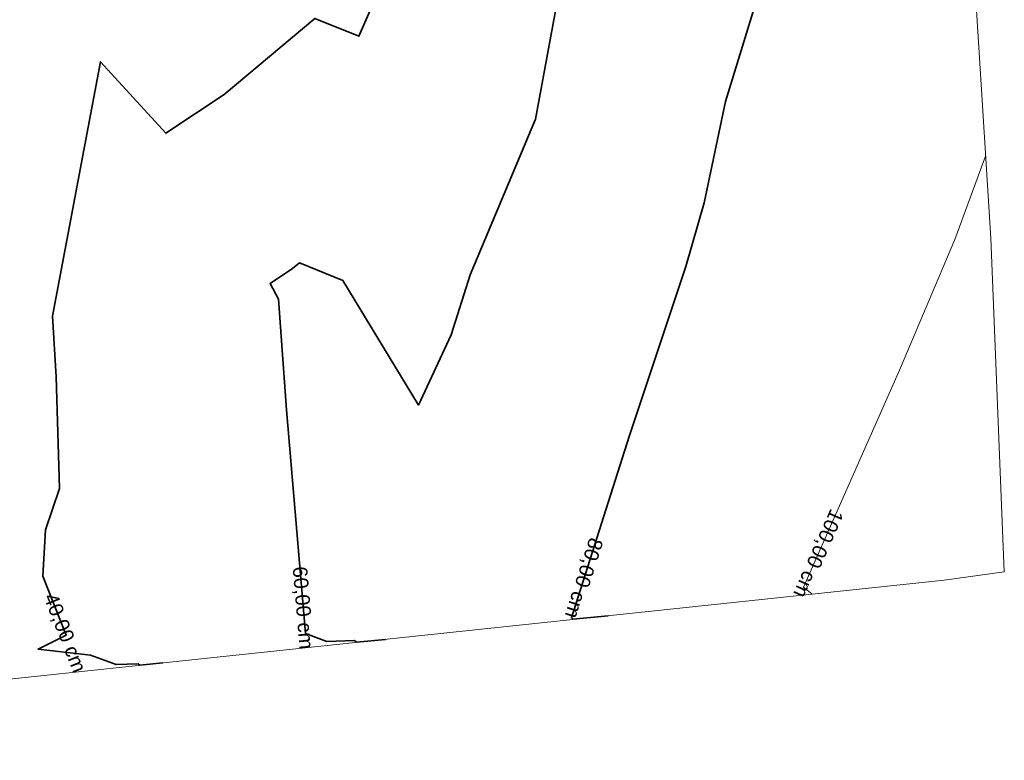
# Model space of a CAD drawing. Header units: millimetres. Extents: x -25980 to 482198, y -54908 to 3000.
# Tile 12 of 15: x 447898 to 482002, y -50305 to -24655. Entities that reach past the tile are written whole.
import ezdxf

# ---------------------------------------------------------------- set-up
doc = ezdxf.new("R2010")
doc.units = ezdxf.units.MM
for name, color, linetype, lineweight in [('C-TOPO', 34, 'Continuous', 9), ('C-TOPO-LABL', 7, 'Continuous', 9), ('C-TOPO-MAJR', 7, 'Continuous', 50), ('C-TOPO-MINR', 7, 'Continuous', 9), ('TOPOGRAFIA g_dwg', 8, 'Continuous', 9)]:
    doc.layers.add(name, color=color, linetype=linetype, lineweight=lineweight)
doc.styles.add('Arial', font='arial.ttf', dxfattribs={"height": 500})

# ---------------------------------------------------------------- blocks, each defined once
blk = doc.blocks.new('TOPOGRAFIA g_dwg-362811-Planialtimétrico')
at = {"layer": 'C-TOPO', "flags": 128}
blk.add_lwpolyline([(-20559, -14138), (-13088, -13359), (35995, -9003), (45336, -8765), (46475, -17891), (47375, -32223), (47846, -43783), (45768, -44072), (-10834, -50056), (-18838, -50305), (-20525, -25927)], close=True, dxfattribs=at)
at = {"layer": 'C-TOPO-MAJR', "color": 250, "lineweight": 35, "flags": 128}
for points in [[(34124, -45303), (32904, -45417), (32851, -45371), (34853, -39093), (36809, -33207), (37452, -31000), (38188, -27486), (39723, -22478), (40243, -17891), (41406, -15093), (42540, -8985), (42222, -8844)], [(26412, -46118), (25402, -46213), (25339, -46158), (24379, -46186), (23638, -45914), (22978, -38169), (22706, -34334), (22416, -33790), (23196, -33270), (23428, -33075), (24936, -33688), (27559, -38000), (28692, -35565), (29346, -33487), (31610, -28100), (33148, -19773), (33224, -19512), (33281, -19242), (34932, -14148), (36449, -10944), (37211, -9076), (36989, -8977)], [(29664, -9565), (28423, -9696), (28093, -10037), (28880, -10134), (30161, -10060), (28441, -18452), (28050, -19698), (28241, -19957), (27615, -20393), (25489, -25229), (23969, -24612), (20829, -27241), (18808, -28589), (16535, -26112), (14882, -34923), (15001, -37021), (15117, -40889), (14640, -42328), (14548, -43930), (15348, -45973), (14380, -46455), (16196, -46660), (17088, -46987)], [(17088, -46987), (17850, -46965), (17900, -47008), (18701, -46933)]]:
    blk.add_lwpolyline(points, dxfattribs=at)
at = {"layer": 'C-TOPO-MINR', "flags": 128}
blk.add_lwpolyline([(41835, -44487), (41196, -44547), (40896, -44308), (44219, -36794), (46132, -32268), (47197, -29378)], dxfattribs=at)
at = {"layer": 'C-TOPO-LABL', "char_height": 500, "attachment_point": 1, "line_spacing_factor": 0.941778, "style": 'Arial'}
for s, insert, width, rotation in [(' 100,00 cm', (42378, -41582), 4114.8, 246.1446), (' 80,00 cm', (34025, -42524), 3651.5, 252.3175), (' 60,00 cm', (23676, -43377), 3651.5, 274.8698), (' 40,00 cm', (14956, -44279), 3651.5, 291.3962)]:
    blk.add_mtext(s, dxfattribs=dict(at, insert=insert, width=width, rotation=rotation))

msp = doc.modelspace()

# ---------------------------------------------------------------- block references
at = {"layer": 'TOPOGRAFIA g_dwg', "color": 7}
msp.add_blockref('TOPOGRAFIA g_dwg-362811-Planialtimétrico', (434156.531, 0), dxfattribs=at)

doc.saveas('drawing.dxf')
